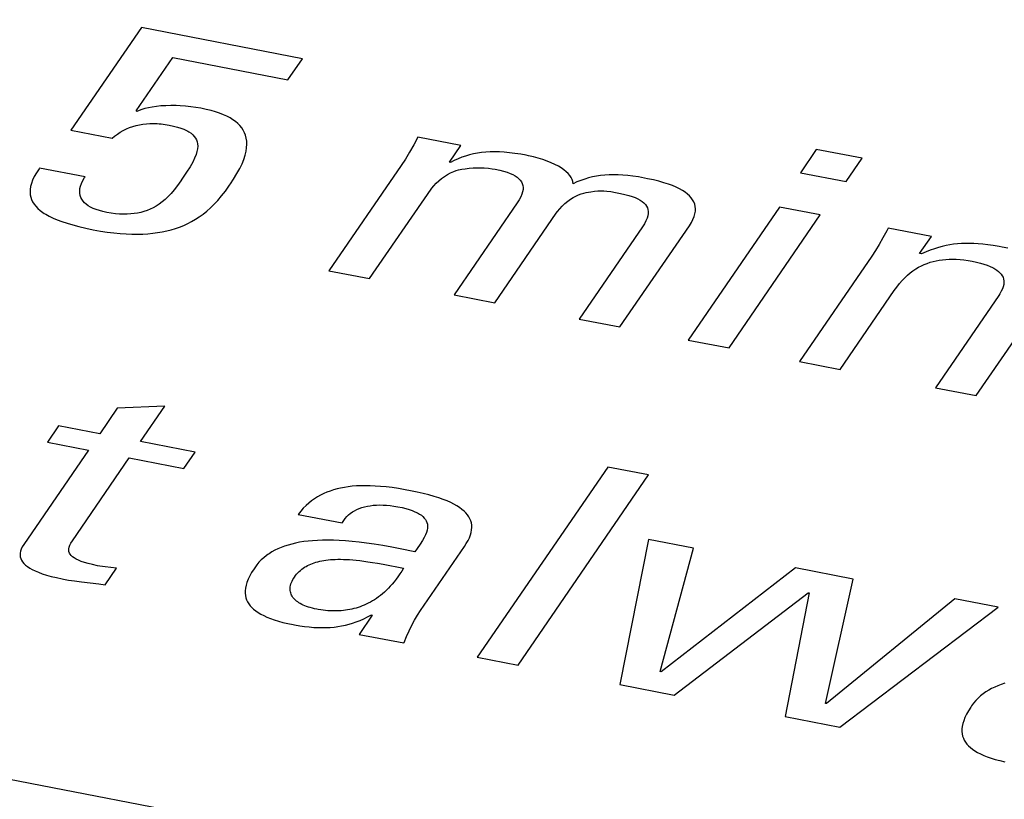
# Model space of a CAD drawing. Extents: x -837 to -216, y -123 to 601.
# Tile 105 of 136: x -317.98 to -313.71, y 505.7 to 509.08. Entities that reach past the tile are written whole.
import ezdxf

# ---------------------------------------------------------------- set-up
doc = ezdxf.new("R2010")
doc.units = 0
doc.header["$LTSCALE"] = 23.1
doc.layers.add('HEATSINK_AM_0', color=7, linetype='CONTINUOUS')

msp = doc.modelspace()

# ---------------------------------------------------------------- linework, layer by layer
at = {"layer": 'HEATSINK_AM_0', "color": 7}
for p, q in [((-293.7862, 501.1094), (-357.5131, 513.4003)), ((-317.4507, 509.0451), (-317.7566, 508.5998)), ((-316.7526, 508.9105), (-317.4507, 509.0451)), ((-317.4737, 508.6848), (-317.3153, 508.9155)), ((-317.3153, 508.9155), (-316.8154, 508.8191)), ((-316.8154, 508.8191), (-316.7526, 508.9105)), ((-317.421, 508.6979), (-317.4359, 508.6944)), ((-317.4044, 508.7009), (-317.421, 508.6979)), ((-317.3863, 508.7034), (-317.4044, 508.7009)), ((-317.3666, 508.7053), (-317.3863, 508.7034)), ((-317.3457, 508.7066), (-317.3666, 508.7053)), ((-317.3236, 508.7071), (-317.3457, 508.7066)), ((-317.3008, 508.7069), (-317.3236, 508.7071)), ((-317.2827, 508.7062), (-317.3008, 508.7069)), ((-317.2596, 508.7045), (-317.2827, 508.7062)), ((-317.2367, 508.7022), (-317.2596, 508.7045)), ((-317.2145, 508.6991), (-317.2367, 508.7022)), ((-317.1932, 508.6954), (-317.2145, 508.6991)), ((-317.4709, 508.6818), (-317.4737, 508.6848)), ((-317.4609, 508.6863), (-317.4709, 508.6818)), ((-317.4492, 508.6905), (-317.4609, 508.6863)), ((-317.4359, 508.6944), (-317.4492, 508.6905)), ((-317.1702, 508.6906), (-317.1932, 508.6954)), ((-317.1491, 508.6854), (-317.1702, 508.6906)), ((-317.1296, 508.6797), (-317.1491, 508.6854)), ((-317.1118, 508.6737), (-317.1296, 508.6797)), ((-317.0954, 508.6673), (-317.1118, 508.6737)), ((-317.0804, 508.6605), (-317.0954, 508.6673)), ((-317.0667, 508.6533), (-317.0804, 508.6605)), ((-317.5162, 508.6057), (-317.5025, 508.6114)), ((-317.5025, 508.6114), (-317.4885, 508.6162)), ((-317.4885, 508.6162), (-317.4742, 508.6203)), ((-317.4742, 508.6203), (-317.4596, 508.6236)), ((-317.4596, 508.6236), (-317.4448, 508.6261)), ((-317.4448, 508.6261), (-317.4297, 508.6279)), ((-317.4297, 508.6279), (-317.4143, 508.629)), ((-317.4143, 508.629), (-317.3985, 508.6293)), ((-317.3985, 508.6293), (-317.3823, 508.6288)), ((-317.3823, 508.6288), (-317.374, 508.6283)), ((-317.374, 508.6283), (-317.3656, 508.6275)), ((-317.3656, 508.6275), (-317.3486, 508.6254)), ((-317.3486, 508.6254), (-317.3311, 508.6224)), ((-317.3311, 508.6224), (-317.3121, 508.6184)), ((-317.3121, 508.6184), (-317.2952, 508.614)), ((-317.2952, 508.614), (-317.2801, 508.6093)), ((-317.0542, 508.6457), (-317.0667, 508.6533)), ((-317.0429, 508.6376), (-317.0542, 508.6457)), ((-317.0328, 508.6291), (-317.0429, 508.6376)), ((-317.0238, 508.62), (-317.0328, 508.6291)), ((-317.016, 508.6105), (-317.0238, 508.62)), ((-317.7566, 508.5998), (-317.5779, 508.5653)), ((-317.5779, 508.5653), (-317.5676, 508.5742)), ((-317.5676, 508.5742), (-317.5554, 508.5834)), ((-317.5554, 508.5834), (-317.5427, 508.5917)), ((-317.5427, 508.5917), (-317.5297, 508.5991)), ((-317.5297, 508.5991), (-317.5162, 508.6057)), ((-317.2801, 508.6093), (-317.2668, 508.6042)), ((-317.2668, 508.6042), (-317.255, 508.5988)), ((-317.255, 508.5988), (-317.2497, 508.596)), ((-317.2497, 508.596), (-317.2447, 508.5931)), ((-317.2447, 508.5931), (-317.2357, 508.587)), ((-317.2357, 508.587), (-317.228, 508.5806)), ((-317.228, 508.5806), (-317.2215, 508.5737)), ((-317.2215, 508.5737), (-317.2161, 508.5664)), ((-317.0092, 508.6003), (-317.016, 508.6105)), ((-317.0037, 508.5896), (-317.0092, 508.6003)), ((-316.9993, 508.5781), (-317.0037, 508.5896)), ((-316.9961, 508.566), (-316.9993, 508.5781)), ((-316.2524, 508.5696), (-316.2696, 508.5367)), ((-316.0649, 508.5334), (-316.2524, 508.5696)), ((-317.2161, 508.5664), (-317.2119, 508.5585)), ((-317.2119, 508.5585), (-317.2089, 508.55)), ((-317.2089, 508.55), (-317.2071, 508.5408)), ((-317.2067, 508.5308), (-317.2076, 508.5198)), ((-317.2071, 508.5408), (-317.2067, 508.5308)), ((-316.9942, 508.553), (-316.9961, 508.566)), ((-316.9945, 508.5245), (-316.9937, 508.5392)), ((-316.9937, 508.5392), (-316.9942, 508.553)), ((-316.2696, 508.5367), (-316.2877, 508.5047)), ((-316.1143, 508.4615), (-316.0649, 508.5334)), ((-317.2142, 508.4942), (-317.2203, 508.4791)), ((-317.21, 508.5076), (-317.2142, 508.4942)), ((-317.2076, 508.5198), (-317.21, 508.5076)), ((-317.0069, 508.4739), (-317.001, 508.4919)), ((-317.001, 508.4919), (-316.997, 508.5087)), ((-316.997, 508.5087), (-316.9945, 508.5245)), ((-316.2877, 508.5047), (-316.3057, 508.4751)), ((-316.0446, 508.4884), (-316.0612, 508.4828)), ((-316.0278, 508.4932), (-316.0446, 508.4884)), ((-316.0107, 508.4972), (-316.0278, 508.4932)), ((-315.9932, 508.5004), (-316.0107, 508.4972)), ((-315.9754, 508.503), (-315.9932, 508.5004)), ((-315.9571, 508.5048), (-315.9754, 508.503)), ((-315.9382, 508.5059), (-315.9571, 508.5048)), ((-315.9185, 508.5062), (-315.9382, 508.5059)), ((-315.8981, 508.5058), (-315.9185, 508.5062)), ((-315.8767, 508.5047), (-315.8981, 508.5058)), ((-315.8542, 508.5027), (-315.8767, 508.5047)), ((-315.8304, 508.4998), (-315.8542, 508.5027)), ((-315.8052, 508.4959), (-315.8304, 508.4998)), ((-315.7812, 508.4916), (-315.8052, 508.4959)), ((-315.772, 508.4898), (-315.7812, 508.4916)), ((-315.7503, 508.4848), (-315.772, 508.4898)), ((-315.7293, 508.4793), (-315.7503, 508.4848)), ((-314.5229, 508.5166), (-314.5919, 508.4161)), ((-314.3247, 508.4784), (-314.5229, 508.5166)), ((-317.2399, 508.4421), (-317.2548, 508.4182)), ((-317.2287, 508.4619), (-317.2399, 508.4421)), ((-317.2203, 508.4791), (-317.2287, 508.4619)), ((-317.0244, 508.4339), (-317.0146, 508.4546)), ((-317.0146, 508.4546), (-317.0069, 508.4739)), ((-316.3239, 508.4476), (-316.6376, 507.9909)), ((-316.3057, 508.4751), (-316.3239, 508.4476)), ((-316.11, 508.4606), (-316.1143, 508.4615)), ((-316.0938, 508.469), (-316.11, 508.4606)), ((-316.0775, 508.4764), (-316.0938, 508.469)), ((-316.0612, 508.4828), (-316.0775, 508.4764)), ((-315.7092, 508.4731), (-315.7293, 508.4793)), ((-315.6903, 508.4664), (-315.7092, 508.4731)), ((-315.6728, 508.4594), (-315.6903, 508.4664)), ((-315.6568, 508.452), (-315.6728, 508.4594)), ((-315.6422, 508.4444), (-315.6568, 508.452)), ((-315.6292, 508.4365), (-315.6422, 508.4444)), ((-314.3937, 508.3779), (-314.3247, 508.4784)), ((-317.9159, 508.3991), (-317.9229, 508.3839)), ((-317.9068, 508.4155), (-317.9159, 508.3991)), ((-317.8954, 508.4333), (-317.9068, 508.4155)), ((-317.8935, 508.4361), (-317.8954, 508.4333)), ((-317.6952, 508.3978), (-317.8935, 508.4361)), ((-317.6974, 508.3946), (-317.6952, 508.3978)), ((-317.2548, 508.4182), (-317.2754, 508.3874)), ((-317.0509, 508.3881), (-317.0365, 508.4118)), ((-317.0365, 508.4118), (-317.0244, 508.4339)), ((-316.1492, 508.3905), (-316.1364, 508.3995)), ((-316.1364, 508.3995), (-316.1231, 508.4077)), ((-316.1231, 508.4077), (-316.1094, 508.4151)), ((-316.1094, 508.4151), (-316.0953, 508.4216)), ((-316.0953, 508.4216), (-316.086, 508.4249)), ((-316.086, 508.4249), (-316.0748, 508.4281)), ((-316.0748, 508.4281), (-316.0616, 508.4309)), ((-316.0616, 508.4309), (-316.0465, 508.4332)), ((-316.0465, 508.4332), (-316.0297, 508.4351)), ((-316.0297, 508.4351), (-316.0114, 508.4364)), ((-316.0114, 508.4364), (-315.9922, 508.4369)), ((-315.9922, 508.4369), (-315.9825, 508.4369)), ((-315.9825, 508.4369), (-315.9636, 508.4364)), ((-315.9636, 508.4364), (-315.9458, 508.4351)), ((-315.9458, 508.4351), (-315.9298, 508.4332)), ((-315.9298, 508.4332), (-315.9157, 508.4309)), ((-315.9157, 508.4309), (-315.8967, 508.4269)), ((-315.8967, 508.4269), (-315.8799, 508.4225)), ((-315.8799, 508.4225), (-315.8649, 508.4178)), ((-315.8649, 508.4178), (-315.8517, 508.4128)), ((-315.8517, 508.4128), (-315.8401, 508.4075)), ((-315.8401, 508.4075), (-315.8299, 508.4019)), ((-315.8299, 508.4019), (-315.8212, 508.3959)), ((-315.6177, 508.4284), (-315.6292, 508.4365)), ((-315.6077, 508.4202), (-315.6177, 508.4284)), ((-315.5991, 508.4119), (-315.6077, 508.4202)), ((-315.5921, 508.4034), (-315.5991, 508.4119)), ((-315.5864, 508.3948), (-315.5921, 508.4034)), ((-315.4762, 508.4008), (-315.4936, 508.3974)), ((-315.4586, 508.4034), (-315.4762, 508.4008)), ((-315.4406, 508.4053), (-315.4586, 508.4034)), ((-315.4221, 508.4065), (-315.4406, 508.4053)), ((-315.403, 508.4069), (-315.4221, 508.4065)), ((-315.3833, 508.4066), (-315.403, 508.4069)), ((-315.3628, 508.4056), (-315.3833, 508.4066)), ((-315.3413, 508.4037), (-315.3628, 508.4056)), ((-315.3187, 508.401), (-315.3413, 508.4037)), ((-315.2945, 508.3974), (-315.3187, 508.401)), ((-314.5919, 508.4161), (-314.3937, 508.3779)), ((-317.9318, 508.3564), (-317.9338, 508.3438)), ((-317.9282, 508.3697), (-317.9318, 508.3564)), ((-317.9229, 508.3839), (-317.9282, 508.3697)), ((-317.7177, 508.3471), (-317.7151, 508.3581)), ((-317.7151, 508.3581), (-317.7109, 508.3698)), ((-317.7109, 508.3698), (-317.705, 508.3819)), ((-317.705, 508.3819), (-317.6974, 508.3946)), ((-317.2947, 508.36), (-317.3087, 508.3417)), ((-317.2806, 508.38), (-317.2947, 508.36)), ((-317.2754, 508.3874), (-317.2806, 508.38)), ((-317.0867, 508.3365), (-317.069, 508.3612)), ((-317.069, 508.3612), (-317.0643, 508.368)), ((-317.0643, 508.368), (-317.0509, 508.3881)), ((-316.1915, 508.3489), (-316.1828, 508.3597)), ((-316.1828, 508.3597), (-316.1726, 508.3704)), ((-316.1726, 508.3704), (-316.1613, 508.3808)), ((-316.1613, 508.3808), (-316.1492, 508.3905)), ((-315.8212, 508.3959), (-315.8138, 508.3897)), ((-315.8138, 508.3897), (-315.8076, 508.3831)), ((-315.8076, 508.3831), (-315.8027, 508.3761)), ((-315.8027, 508.3761), (-315.799, 508.3687)), ((-315.799, 508.3687), (-315.7965, 508.3608)), ((-315.7965, 508.3608), (-315.7953, 508.3523)), ((-315.5822, 508.3861), (-315.5864, 508.3948)), ((-315.5794, 508.3773), (-315.5822, 508.3861)), ((-315.578, 508.3683), (-315.5794, 508.3773)), ((-315.5613, 508.376), (-315.578, 508.3683)), ((-315.5445, 508.3826), (-315.5613, 508.376)), ((-315.5277, 508.3884), (-315.5445, 508.3826)), ((-315.5107, 508.3933), (-315.5277, 508.3884)), ((-315.4936, 508.3974), (-315.5107, 508.3933)), ((-315.2684, 508.3927), (-315.2945, 508.3974)), ((-315.2547, 508.39), (-315.2684, 508.3927)), ((-315.2291, 508.3844), (-315.2547, 508.39)), ((-315.2057, 508.3786), (-315.2291, 508.3844)), ((-315.1844, 508.3726), (-315.2057, 508.3786)), ((-315.1649, 508.3663), (-315.1844, 508.3726)), ((-315.1473, 508.3598), (-315.1649, 508.3663)), ((-315.1313, 508.353), (-315.1473, 508.3598)), ((-317.9338, 508.3438), (-317.9343, 508.3318)), ((-317.9343, 508.3318), (-317.9335, 508.3205)), ((-317.9335, 508.3205), (-317.9313, 508.3096)), ((-317.7188, 508.3366), (-317.7177, 508.3471)), ((-317.7185, 508.3267), (-317.7188, 508.3366)), ((-317.7168, 508.3174), (-317.7185, 508.3267)), ((-317.7139, 508.3087), (-317.7168, 508.3174)), ((-317.3221, 508.3259), (-317.3352, 508.3121)), ((-317.3087, 508.3417), (-317.3221, 508.3259)), ((-317.1196, 508.2961), (-317.1034, 508.3152)), ((-317.1034, 508.3152), (-317.0867, 508.3365)), ((-316.461, 507.9568), (-316.1943, 508.345)), ((-316.1943, 508.345), (-316.1915, 508.3489)), ((-315.8001, 508.3229), (-315.8049, 508.3115)), ((-315.797, 508.3335), (-315.8001, 508.3229)), ((-315.7955, 508.3432), (-315.797, 508.3335)), ((-315.7953, 508.3523), (-315.7955, 508.3432)), ((-315.5773, 508.3086), (-315.5656, 508.3149)), ((-315.5656, 508.3149), (-315.5541, 508.3202)), ((-315.5541, 508.3202), (-315.5429, 508.3245)), ((-315.5429, 508.3245), (-315.5319, 508.3278)), ((-315.5319, 508.3278), (-315.5211, 508.3302)), ((-315.5211, 508.3302), (-315.5008, 508.3337)), ((-315.5008, 508.3337), (-315.4846, 508.3359)), ((-315.4846, 508.3359), (-315.4706, 508.3371)), ((-315.4706, 508.3371), (-315.4575, 508.3375)), ((-315.4575, 508.3375), (-315.4447, 508.3371)), ((-315.4447, 508.3371), (-315.4311, 508.336)), ((-315.4311, 508.336), (-315.4151, 508.3338)), ((-315.4151, 508.3338), (-315.3938, 508.3302)), ((-315.3938, 508.3302), (-315.3726, 508.3262)), ((-315.3726, 508.3262), (-315.3537, 508.3221)), ((-315.3537, 508.3221), (-315.3369, 508.3178)), ((-315.3369, 508.3178), (-315.3219, 508.3131)), ((-315.3219, 508.3131), (-315.3087, 508.3081)), ((-315.1168, 508.346), (-315.1313, 508.353)), ((-315.1039, 508.3388), (-315.1168, 508.346)), ((-315.0923, 508.3313), (-315.1039, 508.3388)), ((-315.0822, 508.3235), (-315.0923, 508.3313)), ((-315.0733, 508.3155), (-315.0822, 508.3235)), ((-315.0657, 508.3071), (-315.0733, 508.3155)), ((-317.9313, 508.3096), (-317.9278, 508.2992)), ((-317.9278, 508.2992), (-317.923, 508.2892)), ((-317.923, 508.2892), (-317.9169, 508.2796)), ((-317.9169, 508.2796), (-317.9094, 508.2703)), ((-317.9094, 508.2703), (-317.9007, 508.2612)), ((-317.7097, 508.3005), (-317.7139, 508.3087)), ((-317.7044, 508.2929), (-317.7097, 508.3005)), ((-317.6979, 508.2857), (-317.7044, 508.2929)), ((-317.6903, 508.2789), (-317.6979, 508.2857)), ((-317.6815, 508.2727), (-317.6903, 508.2789)), ((-317.6714, 508.2668), (-317.6815, 508.2727)), ((-317.387, 508.2712), (-317.4001, 508.264)), ((-317.374, 508.2796), (-317.387, 508.2712)), ((-317.3611, 508.2891), (-317.374, 508.2796)), ((-317.3482, 508.2998), (-317.3611, 508.2891)), ((-317.3352, 508.3121), (-317.3482, 508.2998)), ((-317.1515, 508.2634), (-317.1356, 508.279)), ((-317.1356, 508.279), (-317.1196, 508.2961)), ((-315.8201, 508.2858), (-316.0946, 507.8861)), ((-315.8116, 508.299), (-315.8201, 508.2858)), ((-315.8049, 508.3115), (-315.8116, 508.299)), ((-315.6363, 508.2592), (-315.6251, 508.2712)), ((-315.6251, 508.2712), (-315.6133, 508.2823)), ((-315.6133, 508.2823), (-315.6012, 508.2923)), ((-315.6012, 508.2923), (-315.5892, 508.301)), ((-315.5892, 508.301), (-315.5773, 508.3086)), ((-315.3087, 508.3081), (-315.2971, 508.3027)), ((-315.2971, 508.3027), (-315.2869, 508.2971)), ((-315.2869, 508.2971), (-315.2782, 508.2912)), ((-315.2782, 508.2912), (-315.2708, 508.285)), ((-315.2708, 508.285), (-315.2647, 508.2784)), ((-315.2647, 508.2784), (-315.2598, 508.2714)), ((-315.2598, 508.2714), (-315.256, 508.264)), ((-315.0595, 508.2984), (-315.0657, 508.3071)), ((-315.0544, 508.2894), (-315.0595, 508.2984)), ((-315.0507, 508.2799), (-315.0544, 508.2894)), ((-315.0483, 508.27), (-315.0507, 508.2799)), ((-315.0472, 508.2597), (-315.0483, 508.27)), ((-317.9007, 508.2612), (-317.8905, 508.2524)), ((-317.8905, 508.2524), (-317.8789, 508.2438)), ((-317.8789, 508.2438), (-317.8725, 508.2396)), ((-317.8725, 508.2396), (-317.8657, 508.2355)), ((-317.8657, 508.2355), (-317.851, 508.2273)), ((-317.851, 508.2273), (-317.8345, 508.2193)), ((-317.6601, 508.2613), (-317.6714, 508.2668)), ((-317.6475, 508.2563), (-317.6601, 508.2613)), ((-317.6335, 508.2517), (-317.6475, 508.2563)), ((-317.618, 508.2476), (-317.6335, 508.2517)), ((-317.6009, 508.2439), (-317.618, 508.2476)), ((-317.5817, 508.2405), (-317.6009, 508.2439)), ((-317.5633, 508.2382), (-317.5817, 508.2405)), ((-317.5458, 508.2367), (-317.5633, 508.2382)), ((-317.529, 508.236), (-317.5458, 508.2367)), ((-317.5129, 508.2361), (-317.529, 508.236)), ((-317.4974, 508.2369), (-317.5129, 508.2361)), ((-317.4825, 508.2385), (-317.4974, 508.2369)), ((-317.468, 508.2408), (-317.4825, 508.2385)), ((-317.4539, 508.2439), (-317.468, 508.2408)), ((-317.4401, 508.2477), (-317.4539, 508.2439)), ((-317.4266, 508.2522), (-317.4401, 508.2477)), ((-317.4132, 508.2577), (-317.4266, 508.2522)), ((-317.4001, 508.264), (-317.4132, 508.2577)), ((-317.2, 508.2246), (-317.1837, 508.2364)), ((-317.1837, 508.2364), (-317.1676, 508.2492)), ((-317.1676, 508.2492), (-317.1515, 508.2634)), ((-315.9179, 507.852), (-315.6513, 508.2403)), ((-315.6513, 508.2403), (-315.6462, 508.2472)), ((-315.6462, 508.2472), (-315.6363, 508.2592)), ((-315.2541, 508.2287), (-315.2572, 508.2182)), ((-315.256, 508.264), (-315.2536, 508.2561)), ((-315.2525, 508.2385), (-315.2541, 508.2287)), ((-315.2536, 508.2561), (-315.2524, 508.2476)), ((-315.2524, 508.2476), (-315.2525, 508.2385)), ((-314.6822, 508.2667), (-315.0783, 507.6901)), ((-315.0529, 508.2255), (-315.0494, 508.2374)), ((-315.0494, 508.2374), (-315.0483, 508.2432)), ((-315.0483, 508.2432), (-315.0476, 508.2488)), ((-315.0476, 508.2488), (-315.0472, 508.2597)), ((-314.9016, 507.656), (-314.5056, 508.2327)), ((-314.5056, 508.2327), (-314.6822, 508.2667)), ((-317.8345, 508.2193), (-317.8162, 508.2115)), ((-317.8162, 508.2115), (-317.7959, 508.2039)), ((-317.7959, 508.2039), (-317.7736, 508.1964)), ((-317.7736, 508.1964), (-317.749, 508.1892)), ((-317.749, 508.1892), (-317.7219, 508.1821)), ((-317.2854, 508.1804), (-317.2677, 508.1876)), ((-317.2677, 508.1876), (-317.2503, 508.1955)), ((-317.2503, 508.1955), (-317.2333, 508.2042)), ((-317.2333, 508.2042), (-317.2165, 508.2139)), ((-317.2165, 508.2139), (-317.2, 508.2246)), ((-315.3749, 507.7473), (-315.0737, 508.1858)), ((-315.2687, 508.1943), (-315.2771, 508.1811)), ((-315.262, 508.2067), (-315.2687, 508.1943)), ((-315.2572, 508.2182), (-315.262, 508.2067)), ((-315.0737, 508.1858), (-315.0649, 508.1997)), ((-315.0649, 508.1997), (-315.058, 508.2129)), ((-315.058, 508.2129), (-315.0529, 508.2255)), ((-317.7219, 508.1821), (-317.6923, 508.1753)), ((-317.6923, 508.1753), (-317.6599, 508.1686)), ((-317.6599, 508.1686), (-317.6289, 508.163)), ((-317.6289, 508.163), (-317.5993, 508.1585)), ((-317.5993, 508.1585), (-317.5709, 508.1549)), ((-317.5709, 508.1549), (-317.5437, 508.1523)), ((-317.5437, 508.1523), (-317.5177, 508.1505)), ((-317.5177, 508.1505), (-317.4926, 508.1495)), ((-317.4926, 508.1495), (-317.4686, 508.1493)), ((-317.4686, 508.1493), (-317.4454, 508.1499)), ((-317.4454, 508.1499), (-317.4231, 508.1513)), ((-317.4231, 508.1513), (-317.4016, 508.1533)), ((-317.4016, 508.1533), (-317.3808, 508.1561)), ((-317.3808, 508.1561), (-317.3606, 508.1595)), ((-317.3606, 508.1595), (-317.3411, 508.1637)), ((-317.3411, 508.1637), (-317.3221, 508.1685)), ((-317.3221, 508.1685), (-317.3035, 508.1741)), ((-317.3035, 508.1741), (-317.2854, 508.1804)), ((-315.2771, 508.1811), (-315.5516, 507.7814)), ((-314.2174, 508.1638), (-314.2336, 508.1335)), ((-314.2112, 508.1759), (-314.2174, 508.1638)), ((-314.0236, 508.1397), (-314.2112, 508.1759)), ((-314.2499, 508.1053), (-314.2662, 508.0789)), ((-314.2336, 508.1335), (-314.2499, 508.1053)), ((-314.0746, 508.0655), (-314.0236, 508.1397)), ((-313.96, 508.0997), (-313.9766, 508.0958)), ((-313.9435, 508.1029), (-313.96, 508.0997)), ((-313.927, 508.1054), (-313.9435, 508.1029)), ((-313.9103, 508.1073), (-313.927, 508.1054)), ((-313.8934, 508.1087), (-313.9103, 508.1073)), ((-313.8762, 508.1094), (-313.8934, 508.1087)), ((-313.8585, 508.1095), (-313.8762, 508.1094)), ((-313.8401, 508.1091), (-313.8585, 508.1095)), ((-313.8208, 508.108), (-313.8401, 508.1091)), ((-313.8005, 508.1062), (-313.8208, 508.108)), ((-313.7788, 508.1036), (-313.8005, 508.1062)), ((-313.7556, 508.1003), (-313.7788, 508.1036)), ((-313.7302, 508.096), (-313.7556, 508.1003)), ((-314.2662, 508.0789), (-314.2827, 508.0539)), ((-314.066, 508.0639), (-314.0746, 508.0655)), ((-314.0468, 508.0722), (-314.066, 508.0639)), ((-314.0284, 508.0795), (-314.0468, 508.0722)), ((-314.0107, 508.0858), (-314.0284, 508.0795)), ((-313.9935, 508.0912), (-314.0107, 508.0858)), ((-313.9766, 508.0958), (-313.9935, 508.0912)), ((-313.7163, 508.0934), (-313.7302, 508.096)), ((-313.6924, 508.0884), (-313.7163, 508.0934)), ((-314.2827, 508.0539), (-314.5964, 507.5972)), ((-314.0671, 508.0122), (-314.0547, 508.0179)), ((-314.0547, 508.0179), (-314.0422, 508.0229)), ((-314.0422, 508.0229), (-314.0294, 508.0273)), ((-314.0294, 508.0273), (-314.0165, 508.031)), ((-314.0165, 508.031), (-314.0032, 508.0341)), ((-314.0032, 508.0341), (-313.9897, 508.0366)), ((-313.9897, 508.0366), (-313.9758, 508.0385)), ((-313.9758, 508.0385), (-313.9615, 508.0399)), ((-313.9615, 508.0399), (-313.9468, 508.0407)), ((-313.9468, 508.0407), (-313.9316, 508.0408)), ((-313.9316, 508.0408), (-313.9238, 508.0407)), ((-313.9238, 508.0407), (-313.9158, 508.0404)), ((-313.9158, 508.0404), (-313.8994, 508.0393)), ((-313.8994, 508.0393), (-313.8825, 508.0375)), ((-313.8825, 508.0375), (-313.8648, 508.0351)), ((-313.8648, 508.0351), (-313.8464, 508.0318)), ((-313.8464, 508.0318), (-313.8276, 508.0279)), ((-313.8276, 508.0279), (-313.8107, 508.0237)), ((-313.8107, 508.0237), (-313.7954, 508.0193)), ((-313.7954, 508.0193), (-313.7816, 508.0146)), ((-313.7816, 508.0146), (-313.7693, 508.0098)), ((-316.6376, 507.9909), (-316.461, 507.9568)), ((-314.1389, 507.9607), (-314.1272, 507.9717)), ((-314.1272, 507.9717), (-314.1154, 507.9816)), ((-314.1154, 507.9816), (-314.1035, 507.9906)), ((-314.1035, 507.9906), (-314.0915, 507.9986)), ((-314.0915, 507.9986), (-314.0794, 508.0058)), ((-314.0794, 508.0058), (-314.0671, 508.0122)), ((-313.7693, 508.0098), (-313.7583, 508.0047)), ((-313.7583, 508.0047), (-313.7532, 508.002)), ((-313.7532, 508.002), (-313.7485, 507.9993)), ((-313.7485, 507.9993), (-313.7399, 507.9938)), ((-313.7399, 507.9938), (-313.7324, 507.988)), ((-313.7324, 507.988), (-313.726, 507.982)), ((-313.726, 507.982), (-313.7206, 507.9757)), ((-313.7206, 507.9757), (-313.7162, 507.9691)), ((-314.1739, 507.9202), (-314.1622, 507.9351)), ((-314.1622, 507.9351), (-314.1505, 507.9486)), ((-314.1505, 507.9486), (-314.1389, 507.9607)), ((-313.7162, 507.9691), (-313.7129, 507.9622)), ((-313.7129, 507.9622), (-313.7105, 507.9549)), ((-313.7099, 507.9306), (-313.7121, 507.9215)), ((-313.7105, 507.9549), (-313.7092, 507.9473)), ((-313.709, 507.9392), (-313.7099, 507.9306)), ((-313.7092, 507.9473), (-313.709, 507.9392)), ((-316.0946, 507.8861), (-315.9179, 507.852)), ((-314.4197, 507.5631), (-314.1852, 507.9045)), ((-314.1852, 507.9045), (-314.1739, 507.9202)), ((-313.7266, 507.8905), (-313.7315, 507.883)), ((-313.7203, 507.9015), (-313.7266, 507.8905)), ((-313.7155, 507.9118), (-313.7203, 507.9015)), ((-313.7121, 507.9215), (-313.7155, 507.9118)), ((-313.7315, 507.883), (-314.006, 507.4833)), ((-313.8293, 507.4492), (-313.5548, 507.8489)), ((-315.5516, 507.7814), (-315.3749, 507.7473)), ((-315.0783, 507.6901), (-314.9016, 507.656)), ((-314.5964, 507.5972), (-314.4197, 507.5631)), ((-314.006, 507.4833), (-313.8293, 507.4492)), ((-317.5556, 507.3947), (-317.6317, 507.2839)), ((-317.3498, 507.4028), (-317.5556, 507.3947)), ((-317.4549, 507.2498), (-317.3498, 507.4028)), ((-317.8105, 507.3183), (-317.8591, 507.2475)), ((-317.6317, 507.2839), (-317.8105, 507.3183)), ((-317.8591, 507.2475), (-317.6803, 507.213)), ((-317.2179, 507.2041), (-317.4549, 507.2498)), ((-317.6803, 507.213), (-317.9618, 506.8032)), ((-317.2666, 507.1333), (-317.2179, 507.2041)), ((-317.7505, 506.8194), (-317.5036, 507.179)), ((-317.5036, 507.179), (-317.2666, 507.1333)), ((-315.4274, 507.1393), (-315.9937, 506.3149)), ((-315.2508, 507.1053), (-315.4274, 507.1393)), ((-315.817, 506.2808), (-315.2508, 507.1053)), ((-316.632, 507.0355), (-316.6463, 507.0301)), ((-316.6247, 507.038), (-316.632, 507.0355)), ((-316.6173, 507.0403), (-316.6247, 507.038)), ((-316.6022, 507.0445), (-316.6173, 507.0403)), ((-316.5866, 507.0482), (-316.6022, 507.0445)), ((-316.5704, 507.0513), (-316.5866, 507.0482)), ((-316.5537, 507.0538), (-316.5704, 507.0513)), ((-316.5363, 507.0558), (-316.5537, 507.0538)), ((-316.5182, 507.0572), (-316.5363, 507.0558)), ((-316.4992, 507.0581), (-316.5182, 507.0572)), ((-316.4794, 507.0584), (-316.4992, 507.0581)), ((-316.4586, 507.0581), (-316.4794, 507.0584)), ((-316.4367, 507.0571), (-316.4586, 507.0581)), ((-316.4136, 507.0555), (-316.4367, 507.0571)), ((-316.3892, 507.0531), (-316.4136, 507.0555)), ((-316.3634, 507.05), (-316.3892, 507.0531)), ((-316.3359, 507.046), (-316.3634, 507.05)), ((-316.3067, 507.0411), (-316.3359, 507.046)), ((-316.2835, 507.0368), (-316.3067, 507.0411)), ((-316.2549, 507.031), (-316.2835, 507.0368)), ((-316.2284, 507.0249), (-316.2549, 507.031)), ((-316.7125, 506.993), (-316.7248, 506.9832)), ((-316.6999, 507.0019), (-316.7125, 506.993)), ((-316.687, 507.01), (-316.6999, 507.0019)), ((-316.6738, 507.0174), (-316.687, 507.01)), ((-316.6602, 507.0241), (-316.6738, 507.0174)), ((-316.6463, 507.0301), (-316.6602, 507.0241)), ((-316.2041, 507.0187), (-316.2284, 507.0249)), ((-316.1816, 507.0123), (-316.2041, 507.0187)), ((-316.1611, 507.0058), (-316.1816, 507.0123)), ((-316.1422, 506.9991), (-316.1611, 507.0058)), ((-316.125, 506.9923), (-316.1422, 506.9991)), ((-316.1093, 506.9853), (-316.125, 506.9923)), ((-316.7601, 506.9482), (-316.7713, 506.9343)), ((-316.7486, 506.9609), (-316.7601, 506.9482)), ((-316.7369, 506.9725), (-316.7486, 506.9609)), ((-316.7248, 506.9832), (-316.7369, 506.9725)), ((-316.5357, 506.9447), (-316.5263, 506.9502)), ((-316.5263, 506.9502), (-316.5162, 506.9552)), ((-316.5162, 506.9552), (-316.5056, 506.9597)), ((-316.5056, 506.9597), (-316.4945, 506.9635)), ((-316.4945, 506.9635), (-316.4829, 506.9669)), ((-316.4829, 506.9669), (-316.4707, 506.9696)), ((-316.4707, 506.9696), (-316.4581, 506.9718)), ((-316.4581, 506.9718), (-316.4449, 506.9734)), ((-316.4449, 506.9734), (-316.4313, 506.9744)), ((-316.4313, 506.9744), (-316.4171, 506.9748)), ((-316.4171, 506.9748), (-316.4025, 506.9747)), ((-316.4025, 506.9747), (-316.3873, 506.9738)), ((-316.3873, 506.9738), (-316.3716, 506.9723)), ((-316.3716, 506.9723), (-316.3554, 506.9702)), ((-316.3554, 506.9702), (-316.3386, 506.9673)), ((-316.3386, 506.9673), (-316.3203, 506.9634)), ((-316.3203, 506.9634), (-316.3038, 506.9593)), ((-316.3038, 506.9593), (-316.2891, 506.955)), ((-316.2891, 506.955), (-316.2759, 506.9504)), ((-316.2759, 506.9504), (-316.2641, 506.9457)), ((-316.2641, 506.9457), (-316.2537, 506.9407)), ((-316.0951, 506.9782), (-316.1093, 506.9853)), ((-316.0822, 506.9709), (-316.0951, 506.9782)), ((-316.0706, 506.9635), (-316.0822, 506.9709)), ((-316.0603, 506.9559), (-316.0706, 506.9635)), ((-316.0512, 506.9481), (-316.0603, 506.9559)), ((-316.0432, 506.9401), (-316.0512, 506.9481)), ((-316.7713, 506.9343), (-316.5794, 506.8973)), ((-316.5788, 506.8985), (-316.5735, 506.9078)), ((-316.5735, 506.9078), (-316.5674, 506.9164)), ((-316.5674, 506.9164), (-316.5605, 506.9243)), ((-316.5605, 506.9243), (-316.5529, 506.9317)), ((-316.5529, 506.9317), (-316.5447, 506.9385)), ((-316.5447, 506.9385), (-316.5357, 506.9447)), ((-316.2537, 506.9407), (-316.2445, 506.9354)), ((-316.2445, 506.9354), (-316.2364, 506.93)), ((-316.2364, 506.93), (-316.2295, 506.9243)), ((-316.2295, 506.9243), (-316.2237, 506.9183)), ((-316.2237, 506.9183), (-316.2188, 506.9121)), ((-316.2188, 506.9121), (-316.215, 506.9055)), ((-316.215, 506.9055), (-316.2121, 506.8985)), ((-316.0363, 506.932), (-316.0432, 506.9401)), ((-316.0305, 506.9236), (-316.0363, 506.932)), ((-316.0258, 506.9149), (-316.0305, 506.9236)), ((-316.0221, 506.906), (-316.0258, 506.9149)), ((-316.0195, 506.8968), (-316.0221, 506.906)), ((-316.5794, 506.8973), (-316.5788, 506.8985)), ((-316.2113, 506.8657), (-316.214, 506.8558)), ((-316.2121, 506.8985), (-316.2103, 506.8911)), ((-316.2098, 506.8748), (-316.2113, 506.8657)), ((-316.2103, 506.8911), (-316.2095, 506.8832)), ((-316.2095, 506.8832), (-316.2098, 506.8748)), ((-316.0203, 506.8561), (-316.0183, 506.8669)), ((-316.018, 506.8872), (-316.0195, 506.8968)), ((-316.0183, 506.8669), (-316.0176, 506.8772)), ((-316.0176, 506.8772), (-316.018, 506.8872)), ((-317.7571, 506.8089), (-317.7505, 506.8194)), ((-316.728, 506.8182), (-316.7469, 506.8158)), ((-316.7081, 506.82), (-316.728, 506.8182)), ((-316.6873, 506.8213), (-316.7081, 506.82)), ((-316.6654, 506.8221), (-316.6873, 506.8213)), ((-316.6423, 506.8223), (-316.6654, 506.8221)), ((-316.6181, 506.8219), (-316.6423, 506.8223)), ((-316.5926, 506.8208), (-316.6181, 506.8219)), ((-316.5656, 506.8191), (-316.5926, 506.8208)), ((-316.5371, 506.8167), (-316.5656, 506.8191)), ((-316.2315, 506.8201), (-316.2414, 506.805)), ((-316.224, 506.8333), (-316.2315, 506.8201)), ((-316.2182, 506.8451), (-316.224, 506.8333)), ((-316.214, 506.8558), (-316.2182, 506.8451)), ((-316.0414, 506.8072), (-316.0339, 506.8204)), ((-316.0339, 506.8204), (-316.028, 506.8329)), ((-316.028, 506.8329), (-316.0235, 506.8447)), ((-316.0235, 506.8447), (-316.0203, 506.8561)), ((-315.2514, 506.8248), (-315.376, 506.1958)), ((-315.0553, 506.787), (-315.2514, 506.8248)), ((-317.9756, 506.7749), (-317.9773, 506.7663)), ((-317.9725, 506.7839), (-317.9756, 506.7749)), ((-317.968, 506.7933), (-317.9725, 506.7839)), ((-317.9618, 506.8032), (-317.968, 506.7933)), ((-317.7665, 506.7786), (-317.7662, 506.7852)), ((-317.7656, 506.7724), (-317.7665, 506.7786)), ((-317.7662, 506.7852), (-317.7646, 506.7923)), ((-317.7646, 506.7923), (-317.7617, 506.8001)), ((-317.7617, 506.8001), (-317.7571, 506.8089)), ((-316.872, 506.7785), (-316.8849, 506.7714)), ((-316.8586, 506.785), (-316.872, 506.7785)), ((-316.8446, 506.7909), (-316.8586, 506.785)), ((-316.83, 506.7963), (-316.8446, 506.7909)), ((-316.8148, 506.8012), (-316.83, 506.7963)), ((-316.7989, 506.8056), (-316.8148, 506.8012)), ((-316.7824, 506.8095), (-316.7989, 506.8056)), ((-316.765, 506.8129), (-316.7824, 506.8095)), ((-316.7469, 506.8158), (-316.765, 506.8129)), ((-316.5069, 506.8135), (-316.5371, 506.8167)), ((-316.4749, 506.8094), (-316.5069, 506.8135)), ((-316.4407, 506.8045), (-316.4749, 506.8094)), ((-316.4041, 506.7987), (-316.4407, 506.8045)), ((-316.3646, 506.7917), (-316.4041, 506.7987)), ((-316.3212, 506.7834), (-316.3646, 506.7917)), ((-316.272, 506.7735), (-316.3212, 506.7834)), ((-316.2543, 506.7868), (-316.2653, 506.7721)), ((-316.2414, 506.805), (-316.2543, 506.7868)), ((-316.2399, 506.5176), (-316.0493, 506.7951)), ((-316.0493, 506.7951), (-316.0414, 506.8072)), ((-315.2004, 506.2525), (-315.0553, 506.787)), ((-317.9773, 506.7663), (-317.9777, 506.7581)), ((-317.9777, 506.7581), (-317.9768, 506.7502)), ((-317.9768, 506.7502), (-317.9747, 506.7426)), ((-317.9747, 506.7426), (-317.9714, 506.7352)), ((-317.9714, 506.7352), (-317.9669, 506.7281)), ((-317.7636, 506.7666), (-317.7656, 506.7724)), ((-317.7604, 506.761), (-317.7636, 506.7666)), ((-317.7559, 506.7556), (-317.7604, 506.761)), ((-317.7502, 506.7503), (-317.7559, 506.7556)), ((-317.7431, 506.7451), (-317.7502, 506.7503)), ((-317.739, 506.7426), (-317.7431, 506.7451)), ((-317.7345, 506.7401), (-317.739, 506.7426)), ((-317.7243, 506.7351), (-317.7345, 506.7401)), ((-317.7122, 506.7302), (-317.7243, 506.7351)), ((-316.9309, 506.7366), (-316.941, 506.7262)), ((-316.9203, 506.7463), (-316.9309, 506.7366)), ((-316.909, 506.7553), (-316.9203, 506.7463)), ((-316.9032, 506.7596), (-316.909, 506.7553)), ((-316.8972, 506.7637), (-316.9032, 506.7596)), ((-316.8849, 506.7714), (-316.8972, 506.7637)), ((-316.6775, 506.7309), (-316.6689, 506.7327)), ((-316.6689, 506.7327), (-316.66, 506.7343)), ((-316.66, 506.7343), (-316.6508, 506.7357)), ((-316.6508, 506.7357), (-316.6412, 506.7368)), ((-316.6412, 506.7368), (-316.6313, 506.7378)), ((-316.6313, 506.7378), (-316.621, 506.7385)), ((-316.621, 506.7385), (-316.6102, 506.739)), ((-316.6102, 506.739), (-316.599, 506.7392)), ((-316.599, 506.7392), (-316.5872, 506.7393)), ((-316.5872, 506.7393), (-316.5749, 506.739)), ((-316.5749, 506.739), (-316.562, 506.7385)), ((-316.562, 506.7385), (-316.5485, 506.7377)), ((-316.5485, 506.7377), (-316.5343, 506.7366)), ((-316.5343, 506.7366), (-316.5192, 506.7352)), ((-316.5192, 506.7352), (-316.5033, 506.7334)), ((-316.5033, 506.7334), (-316.4864, 506.7313)), ((-316.2653, 506.7721), (-316.272, 506.7735)), ((-317.9669, 506.7281), (-317.9611, 506.7211)), ((-317.9611, 506.7211), (-317.954, 506.7144)), ((-317.954, 506.7144), (-317.9456, 506.7078)), ((-317.9456, 506.7078), (-317.9359, 506.7013)), ((-317.9359, 506.7013), (-317.9247, 506.695)), ((-317.9247, 506.695), (-317.9119, 506.6888)), ((-317.6981, 506.7254), (-317.7122, 506.7302)), ((-317.6818, 506.7207), (-317.6981, 506.7254)), ((-317.663, 506.7161), (-317.6818, 506.7207)), ((-317.6415, 506.7116), (-317.663, 506.7161)), ((-317.6308, 506.7099), (-317.6415, 506.7116)), ((-317.6084, 506.707), (-317.6308, 506.7099)), ((-317.5587, 506.7008), (-317.6084, 506.707)), ((-317.6081, 506.6289), (-317.5587, 506.7008)), ((-316.9626, 506.6982), (-316.9728, 506.682)), ((-316.9594, 506.7029), (-316.9626, 506.6982)), ((-316.9505, 506.715), (-316.9594, 506.7029)), ((-316.941, 506.7262), (-316.9505, 506.715)), ((-316.7671, 506.6859), (-316.7615, 506.691)), ((-316.7615, 506.691), (-316.7556, 506.6958)), ((-316.7556, 506.6958), (-316.7496, 506.7003)), ((-316.7496, 506.7003), (-316.7434, 506.7045)), ((-316.7434, 506.7045), (-316.7402, 506.7065)), ((-316.7402, 506.7065), (-316.7369, 506.7084)), ((-316.7369, 506.7084), (-316.7303, 506.712)), ((-316.7303, 506.712), (-316.7234, 506.7154)), ((-316.7234, 506.7154), (-316.7163, 506.7186)), ((-316.7163, 506.7186), (-316.709, 506.7215)), ((-316.709, 506.7215), (-316.7015, 506.7242)), ((-316.7015, 506.7242), (-316.6938, 506.7266)), ((-316.6938, 506.7266), (-316.6857, 506.7289)), ((-316.6857, 506.7289), (-316.6775, 506.7309)), ((-316.4864, 506.7313), (-316.4682, 506.7287)), ((-316.4682, 506.7287), (-316.4485, 506.7257)), ((-316.4485, 506.7257), (-316.427, 506.7221)), ((-316.427, 506.7221), (-316.4027, 506.7179)), ((-316.4027, 506.7179), (-316.3139, 506.7013)), ((-316.3139, 506.7013), (-316.3218, 506.6882)), ((-314.6137, 506.7018), (-315.1961, 506.2517)), ((-314.3637, 506.6536), (-314.6137, 506.7018)), ((-317.9119, 506.6888), (-317.8974, 506.6828)), ((-317.8974, 506.6828), (-317.8811, 506.6769)), ((-317.8811, 506.6769), (-317.8628, 506.6711)), ((-317.8628, 506.6711), (-317.8424, 506.6654)), ((-317.8424, 506.6654), (-317.8197, 506.6599)), ((-317.8197, 506.6599), (-317.7946, 506.6545)), ((-317.7946, 506.6545), (-317.7888, 506.6534)), ((-317.7888, 506.6534), (-317.7668, 506.6495)), ((-317.7668, 506.6495), (-317.7415, 506.6457)), ((-316.988, 506.6526), (-316.9933, 506.6392)), ((-316.9812, 506.6669), (-316.988, 506.6526)), ((-316.9728, 506.682), (-316.9812, 506.6669)), ((-316.7974, 506.6448), (-316.7942, 506.6511)), ((-316.7942, 506.6511), (-316.7904, 506.6575)), ((-316.7904, 506.6575), (-316.7874, 506.662)), ((-316.7874, 506.662), (-316.7827, 506.6685)), ((-316.7827, 506.6685), (-316.7777, 506.6747)), ((-316.7777, 506.6747), (-316.7725, 506.6805)), ((-316.7725, 506.6805), (-316.7671, 506.6859)), ((-316.3462, 506.6527), (-316.3545, 506.642)), ((-316.338, 506.6639), (-316.3462, 506.6527)), ((-316.3298, 506.6757), (-316.338, 506.6639)), ((-316.3218, 506.6882), (-316.3298, 506.6757)), ((-314.4829, 506.1141), (-314.3637, 506.6536)), ((-317.7415, 506.6457), (-317.7109, 506.6417)), ((-317.7109, 506.6417), (-317.6359, 506.6327)), ((-317.6359, 506.6327), (-317.6081, 506.6289)), ((-316.9997, 506.6146), (-317.0009, 506.6032)), ((-316.9971, 506.6265), (-316.9997, 506.6146)), ((-316.9933, 506.6392), (-316.9971, 506.6265)), ((-316.8058, 506.6091), (-316.8056, 506.6147)), ((-316.8054, 506.6036), (-316.8058, 506.6091)), ((-316.8056, 506.6147), (-316.805, 506.6205)), ((-316.8046, 506.5983), (-316.8054, 506.6036)), ((-316.805, 506.6205), (-316.8039, 506.6263)), ((-316.8039, 506.6263), (-316.8023, 506.6324)), ((-316.8023, 506.6324), (-316.8001, 506.6385)), ((-316.8001, 506.6385), (-316.7974, 506.6448)), ((-316.3882, 506.605), (-316.3968, 506.597)), ((-316.3797, 506.6135), (-316.3882, 506.605)), ((-316.3712, 506.6225), (-316.3797, 506.6135)), ((-316.3628, 506.632), (-316.3712, 506.6225)), ((-316.3545, 506.642), (-316.3628, 506.632)), ((-317.0009, 506.6032), (-317.0011, 506.5925)), ((-317.0011, 506.5925), (-317, 506.5822)), ((-317, 506.5822), (-316.9979, 506.5725)), ((-316.9979, 506.5725), (-316.9948, 506.5632)), ((-316.9948, 506.5632), (-316.9907, 506.5544)), ((-316.8033, 506.5932), (-316.8046, 506.5983)), ((-316.8016, 506.5882), (-316.8033, 506.5932)), ((-316.7994, 506.5834), (-316.8016, 506.5882)), ((-316.7969, 506.5787), (-316.7994, 506.5834)), ((-316.7939, 506.5742), (-316.7969, 506.5787)), ((-316.7905, 506.5699), (-316.7939, 506.5742)), ((-316.7867, 506.5657), (-316.7905, 506.5699)), ((-316.7825, 506.5617), (-316.7867, 506.5657)), ((-316.778, 506.5578), (-316.7825, 506.5617)), ((-316.4403, 506.5639), (-316.449, 506.5585)), ((-316.4315, 506.5697), (-316.4403, 506.5639)), ((-316.4228, 506.5759), (-316.4315, 506.5697)), ((-316.4141, 506.5825), (-316.4228, 506.5759)), ((-316.4054, 506.5895), (-316.4141, 506.5825)), ((-316.3968, 506.597), (-316.4054, 506.5895)), ((-315.139, 506.1501), (-314.5582, 506.5941)), ((-314.5539, 506.5933), (-314.6585, 506.0574)), ((-314.5582, 506.5941), (-314.5539, 506.5933)), ((-313.922, 506.5684), (-314.4785, 506.1133)), ((-313.7345, 506.5322), (-313.922, 506.5684)), ((-316.9907, 506.5544), (-316.9855, 506.5459)), ((-316.9855, 506.5459), (-316.9794, 506.5377)), ((-316.9794, 506.5377), (-316.9723, 506.5299)), ((-316.9723, 506.5299), (-316.9641, 506.5224)), ((-316.9641, 506.5224), (-316.9549, 506.5151)), ((-316.773, 506.5541), (-316.778, 506.5578)), ((-316.7676, 506.5505), (-316.773, 506.5541)), ((-316.7618, 506.547), (-316.7676, 506.5505)), ((-316.7556, 506.5438), (-316.7618, 506.547)), ((-316.749, 506.5406), (-316.7556, 506.5438)), ((-316.742, 506.5376), (-316.749, 506.5406)), ((-316.7345, 506.5348), (-316.742, 506.5376)), ((-316.7266, 506.5321), (-316.7345, 506.5348)), ((-316.7182, 506.5296), (-316.7266, 506.5321)), ((-316.7094, 506.5272), (-316.7182, 506.5296)), ((-316.7, 506.525), (-316.7094, 506.5272)), ((-316.6902, 506.523), (-316.7, 506.525)), ((-316.6838, 506.5218), (-316.6902, 506.523)), ((-316.6732, 506.52), (-316.6838, 506.5218)), ((-316.6628, 506.5186), (-316.6732, 506.52)), ((-316.6525, 506.5174), (-316.6628, 506.5186)), ((-316.5655, 506.5184), (-316.5747, 506.5172)), ((-316.5563, 506.5197), (-316.5655, 506.5184)), ((-316.5471, 506.5214), (-316.5563, 506.5197)), ((-316.538, 506.5233), (-316.5471, 506.5214)), ((-316.529, 506.5254), (-316.538, 506.5233)), ((-316.52, 506.5279), (-316.529, 506.5254)), ((-316.511, 506.5306), (-316.52, 506.5279)), ((-316.5021, 506.5336), (-316.511, 506.5306)), ((-316.4932, 506.537), (-316.5021, 506.5336)), ((-316.4843, 506.5406), (-316.4932, 506.537)), ((-316.4755, 506.5446), (-316.4843, 506.5406)), ((-316.4666, 506.5489), (-316.4755, 506.5446)), ((-316.4578, 506.5535), (-316.4666, 506.5489)), ((-316.449, 506.5585), (-316.4578, 506.5535)), ((-314.4215, 506.0117), (-313.7345, 506.5322)), ((-316.9549, 506.5151), (-316.9445, 506.5081)), ((-316.9445, 506.5081), (-316.9331, 506.5014)), ((-316.9331, 506.5014), (-316.9204, 506.4949)), ((-316.9204, 506.4949), (-316.9065, 506.4886)), ((-316.9065, 506.4886), (-316.8913, 506.4826)), ((-316.8913, 506.4826), (-316.8747, 506.4768)), ((-316.8747, 506.4768), (-316.8566, 506.4712)), ((-316.6424, 506.5164), (-316.6525, 506.5174)), ((-316.6324, 506.5158), (-316.6424, 506.5164)), ((-316.6225, 506.5154), (-316.6324, 506.5158)), ((-316.6127, 506.5153), (-316.6225, 506.5154)), ((-316.6031, 506.5154), (-316.6127, 506.5153)), ((-316.5935, 506.5157), (-316.6031, 506.5154)), ((-316.5841, 506.5164), (-316.5935, 506.5157)), ((-316.5747, 506.5172), (-316.5841, 506.5164)), ((-316.4492, 506.4972), (-316.5065, 506.4138)), ((-316.5027, 506.4741), (-316.4866, 506.4811)), ((-316.4866, 506.4811), (-316.4702, 506.4891)), ((-316.4702, 506.4891), (-316.4535, 506.498)), ((-316.4535, 506.498), (-316.4492, 506.4972)), ((-316.2784, 506.4534), (-316.266, 506.4759)), ((-316.266, 506.4759), (-316.2532, 506.4973)), ((-316.2532, 506.4973), (-316.2399, 506.5176)), ((-316.8566, 506.4712), (-316.8369, 506.4659)), ((-316.8369, 506.4659), (-316.8155, 506.4608)), ((-316.8155, 506.4608), (-316.7923, 506.456)), ((-316.7923, 506.456), (-316.7869, 506.455)), ((-316.7869, 506.455), (-316.7643, 506.4511)), ((-316.7643, 506.4511), (-316.743, 506.448)), ((-316.743, 506.448), (-316.7226, 506.4457)), ((-316.7226, 506.4457), (-316.7031, 506.4441)), ((-316.7031, 506.4441), (-316.6843, 506.4432)), ((-316.6843, 506.4432), (-316.6662, 506.4429)), ((-316.6662, 506.4429), (-316.6487, 506.4432)), ((-316.6487, 506.4432), (-316.6316, 506.4441)), ((-316.6316, 506.4441), (-316.6149, 506.4456)), ((-316.6149, 506.4456), (-316.6066, 506.4466)), ((-316.6066, 506.4466), (-316.5985, 506.4477)), ((-316.5985, 506.4477), (-316.5823, 506.4504)), ((-316.5823, 506.4504), (-316.5663, 506.4538)), ((-316.5663, 506.4538), (-316.5504, 506.4578)), ((-316.5504, 506.4578), (-316.5346, 506.4625)), ((-316.5346, 506.4625), (-316.5187, 506.4679)), ((-316.5187, 506.4679), (-316.5027, 506.4741)), ((-316.2901, 506.4297), (-316.2784, 506.4534)), ((-316.5065, 506.4138), (-316.3126, 506.3764)), ((-316.3117, 506.3789), (-316.3012, 506.4049)), ((-316.3012, 506.4049), (-316.2901, 506.4297)), ((-316.3126, 506.3764), (-316.3117, 506.3789)), ((-315.9937, 506.3149), (-315.817, 506.2808)), ((-315.1961, 506.2517), (-315.2004, 506.2525)), ((-315.376, 506.1958), (-315.139, 506.1501)), ((-313.7622, 506.1787), (-313.7751, 506.1716)), ((-313.7488, 506.1852), (-313.7622, 506.1787)), ((-313.7348, 506.1911), (-313.7488, 506.1852)), ((-313.7202, 506.1965), (-313.7348, 506.1911)), ((-313.705, 506.2014), (-313.7202, 506.1965)), ((-313.8211, 506.1368), (-313.8312, 506.1264)), ((-313.8104, 506.1465), (-313.8211, 506.1368)), ((-313.7992, 506.1555), (-313.8104, 506.1465)), ((-313.7934, 506.1598), (-313.7992, 506.1555)), ((-313.7874, 506.1639), (-313.7934, 506.1598)), ((-313.7751, 506.1716), (-313.7874, 506.1639)), ((-314.4785, 506.1133), (-314.4829, 506.1141)), ((-313.8528, 506.0984), (-313.863, 506.0822)), ((-313.8495, 506.1032), (-313.8528, 506.0984)), ((-313.8407, 506.1152), (-313.8495, 506.1032)), ((-313.8312, 506.1264), (-313.8407, 506.1152)), ((-314.6585, 506.0574), (-314.4215, 506.0117)), ((-313.8782, 506.0528), (-313.8834, 506.0394)), ((-313.8714, 506.0671), (-313.8782, 506.0528)), ((-313.863, 506.0822), (-313.8714, 506.0671)), ((-313.8898, 506.0148), (-313.8911, 506.0034)), ((-313.8873, 506.0268), (-313.8898, 506.0148)), ((-313.8834, 506.0394), (-313.8873, 506.0268)), ((-313.8911, 506.0034), (-313.8912, 505.9927)), ((-313.8912, 505.9927), (-313.8902, 505.9825)), ((-313.8902, 505.9825), (-313.8881, 505.9727)), ((-313.8881, 505.9727), (-313.885, 505.9634)), ((-313.885, 505.9634), (-313.8808, 505.9546)), ((-313.8808, 505.9546), (-313.8757, 505.9461)), ((-313.8757, 505.9461), (-313.8695, 505.9379)), ((-313.8695, 505.9379), (-313.8624, 505.9301)), ((-313.8624, 505.9301), (-313.8542, 505.9226)), ((-313.8542, 505.9226), (-313.845, 505.9153)), ((-313.845, 505.9153), (-313.8347, 505.9083)), ((-313.8347, 505.9083), (-313.8232, 505.9016)), ((-313.8232, 505.9016), (-313.8105, 505.8951)), ((-313.8105, 505.8951), (-313.7966, 505.8888)), ((-313.7966, 505.8888), (-313.7814, 505.8828)), ((-313.7814, 505.8828), (-313.7648, 505.877)), ((-313.7648, 505.877), (-313.7467, 505.8714)), ((-313.7467, 505.8714), (-313.727, 505.8661)), ((-313.727, 505.8661), (-313.7056, 505.861))]:
    msp.add_line(p, q, dxfattribs=at)

doc.saveas('drawing.dxf')
